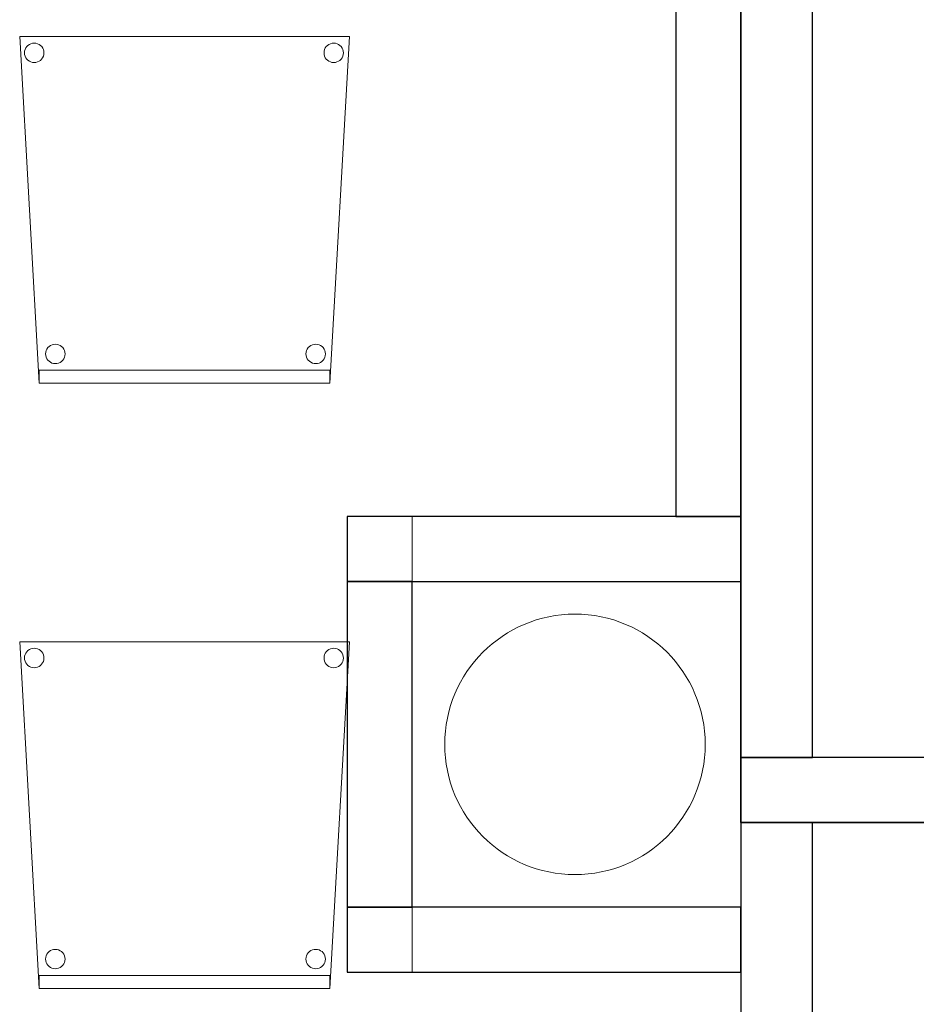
# Model space of a CAD drawing. Header units: metres. Extents: x 391.1 to 427.5, y 12.8 to 28.4.
# Tile 196 of 203: x 420.1 to 421.5, y 14.2 to 15.7. Entities that reach past the tile are written whole.
import ezdxf

# ---------------------------------------------------------------- set-up
doc = ezdxf.new("R2010")
doc.units = ezdxf.units.M
doc.layers.add('01_SUELOS', color=7, linetype='Continuous', lineweight=25, true_color=0x007f00)
for name, color, linetype, lineweight in [('02_MOBILIARIO', 7, 'Continuous', 18), ('A-COLS-____-MCUT', 7, 'Continuous', 18), ('A-COLS-____-OTLN', 7, 'Continuous', 18), ('A-DETL-____-MBND', 7, 'Continuous', 18), ('A-WALL-____-MCUT', 7, 'Continuous', 25), ('A-WALL-____-OTLN', 7, 'Continuous', 25)]:
    doc.layers.add(name, color=color, linetype=linetype, lineweight=lineweight)

# ---------------------------------------------------------------- blocks, each defined once
blk = doc.blocks.new('Family - Evans PA-152022-02_FON_P0A')
at = {"layer": 'A-WALL-____-MCUT', "color": 253, "true_color": 0xaaaaaa}
for p, q in [((0.605, 0.1), (0, 0.1)), ((0, 0.1), (0, 0)), ((0.605, 0), (0.605, 0.1)), ((0, 0), (0.605, 0))]:
    blk.add_line(p, q, dxfattribs=at)
at = {"layer": 'A-WALL-____-OTLN', "color": 253, "true_color": 0xaaaaaa}
for p, q in [((0.605, 0.1), (0, 0.1)), ((0, 0.1), (0, 0)), ((0.605, 0), (0.605, 0.1)), ((0, 0), (0.605, 0))]:
    blk.add_line(p, q, dxfattribs=at)
at = {"layer": 'A-WALL-____-OTLN', "color": 253, "lineweight": 18, "true_color": 0xaaaaaa}
blk.add_line((0, 0), (0.605, 0), dxfattribs=at)
blk = doc.blocks.new('Family - Cadira confident_PA-152170-02_FON_P0A')
at = {"layer": 'A-DETL-____-MBND', "color": 253, "true_color": 0xaaaaaa}
for p, q in [((0.03, 0), (0, 0.5326)), ((0, 0.5326), (0.5065, 0.5326)), ((0.5065, 0.5326), (0, 0.5326)), ((0, 0.5326), (0.03, 0)), ((0.5065, 0.5326), (0.4765, 0)), ((0.4765, 0), (0.5065, 0.5326)), ((0.0083, 0.5127), (0.0094, 0.515)), ((0.0094, 0.515), (0.0083, 0.5127)), ((0.0094, 0.515), (0.0109, 0.5172)), ((0.0109, 0.5172), (0.0094, 0.515)), ((0.0109, 0.5172), (0.0127, 0.519)), ((0.0127, 0.519), (0.0109, 0.5172)), ((0.0127, 0.519), (0.0149, 0.5205)), ((0.0149, 0.5205), (0.0127, 0.519)), ((0.0149, 0.5205), (0.0172, 0.5216)), ((0.0172, 0.5216), (0.0149, 0.5205)), ((0.0172, 0.5216), (0.0198, 0.5222)), ((0.0198, 0.5222), (0.0172, 0.5216)), ((0.0198, 0.5222), (0.0224, 0.5224)), ((0.0224, 0.5224), (0.0198, 0.5222)), ((0.0224, 0.5224), (0.0249, 0.5222)), ((0.0249, 0.5222), (0.0224, 0.5224)), ((0.0249, 0.5222), (0.0275, 0.5215)), ((0.0275, 0.5215), (0.0249, 0.5222)), ((0.0275, 0.5215), (0.0298, 0.5204)), ((0.0298, 0.5204), (0.0275, 0.5215)), ((0.0298, 0.5204), (0.0319, 0.5189)), ((0.0319, 0.5189), (0.0298, 0.5204)), ((0.0319, 0.5189), (0.0338, 0.5171)), ((0.0338, 0.5171), (0.0319, 0.5189)), ((0.0338, 0.5171), (0.0353, 0.5149)), ((0.0353, 0.5149), (0.0338, 0.5171)), ((0.0353, 0.5149), (0.0363, 0.5126)), ((0.0363, 0.5126), (0.0353, 0.5149)), ((0.4683, 0.5127), (0.4694, 0.515)), ((0.4694, 0.515), (0.4683, 0.5127)), ((0.4694, 0.515), (0.4709, 0.5172)), ((0.4709, 0.5172), (0.4694, 0.515)), ((0.4709, 0.5172), (0.4727, 0.519)), ((0.4727, 0.519), (0.4709, 0.5172)), ((0.4727, 0.519), (0.4749, 0.5205)), ((0.4749, 0.5205), (0.4727, 0.519)), ((0.4749, 0.5205), (0.4772, 0.5216)), ((0.4772, 0.5216), (0.4749, 0.5205)), ((0.4772, 0.5216), (0.4798, 0.5222)), ((0.4798, 0.5222), (0.4772, 0.5216)), ((0.4798, 0.5222), (0.4824, 0.5224)), ((0.4824, 0.5224), (0.4798, 0.5222)), ((0.4824, 0.5224), (0.4849, 0.5222)), ((0.4849, 0.5222), (0.4824, 0.5224)), ((0.4849, 0.5222), (0.4875, 0.5215)), ((0.4875, 0.5215), (0.4849, 0.5222)), ((0.4875, 0.5215), (0.4898, 0.5204)), ((0.4898, 0.5204), (0.4875, 0.5215)), ((0.4898, 0.5204), (0.4919, 0.5189)), ((0.4919, 0.5189), (0.4898, 0.5204)), ((0.4919, 0.5189), (0.4938, 0.5171)), ((0.4938, 0.5171), (0.4919, 0.5189)), ((0.4938, 0.5171), (0.4953, 0.5149)), ((0.4953, 0.5149), (0.4938, 0.5171)), ((0.4953, 0.5149), (0.4963, 0.5126)), ((0.4963, 0.5126), (0.4953, 0.5149)), ((0.0074, 0.5076), (0.0076, 0.5102)), ((0.0076, 0.5102), (0.0074, 0.5076)), ((0.0076, 0.505), (0.0074, 0.5076)), ((0.0074, 0.5076), (0.0076, 0.505)), ((0.0076, 0.5102), (0.0083, 0.5127)), ((0.0083, 0.5127), (0.0076, 0.5102)), ((0.0082, 0.5025), (0.0076, 0.505)), ((0.0076, 0.505), (0.0082, 0.5025)), ((0.0093, 0.5001), (0.0082, 0.5025)), ((0.0082, 0.5025), (0.0093, 0.5001)), ((0.0108, 0.498), (0.0093, 0.5001)), ((0.0093, 0.5001), (0.0108, 0.498)), ((0.0352, 0.5), (0.0337, 0.4979)), ((0.0337, 0.4979), (0.0352, 0.5)), ((0.0363, 0.5023), (0.0352, 0.5)), ((0.0352, 0.5), (0.0363, 0.5023)), ((0.0363, 0.5126), (0.037, 0.51)), ((0.037, 0.51), (0.0363, 0.5126)), ((0.037, 0.5049), (0.0363, 0.5023)), ((0.0363, 0.5023), (0.037, 0.5049)), ((0.037, 0.51), (0.0372, 0.5074)), ((0.0372, 0.5074), (0.037, 0.51)), ((0.0372, 0.5074), (0.037, 0.5049)), ((0.037, 0.5049), (0.0372, 0.5074)), ((0.4674, 0.5076), (0.4676, 0.5102)), ((0.4676, 0.5102), (0.4674, 0.5076)), ((0.4676, 0.505), (0.4674, 0.5076)), ((0.4674, 0.5076), (0.4676, 0.505)), ((0.4676, 0.5102), (0.4683, 0.5127)), ((0.4683, 0.5127), (0.4676, 0.5102)), ((0.4682, 0.5025), (0.4676, 0.505)), ((0.4676, 0.505), (0.4682, 0.5025)), ((0.4693, 0.5001), (0.4682, 0.5025)), ((0.4682, 0.5025), (0.4693, 0.5001)), ((0.4708, 0.498), (0.4693, 0.5001)), ((0.4693, 0.5001), (0.4708, 0.498)), ((0.4952, 0.5), (0.4937, 0.4979)), ((0.4937, 0.4979), (0.4952, 0.5)), ((0.4963, 0.5023), (0.4952, 0.5)), ((0.4952, 0.5), (0.4963, 0.5023)), ((0.4963, 0.5126), (0.497, 0.51)), ((0.497, 0.51), (0.4963, 0.5126)), ((0.497, 0.5049), (0.4963, 0.5023)), ((0.4963, 0.5023), (0.497, 0.5049)), ((0.497, 0.51), (0.4972, 0.5074)), ((0.4972, 0.5074), (0.497, 0.51)), ((0.4972, 0.5074), (0.497, 0.5049)), ((0.497, 0.5049), (0.4972, 0.5074)), ((0.0126, 0.4961), (0.0108, 0.498)), ((0.0108, 0.498), (0.0126, 0.4961)), ((0.0148, 0.4946), (0.0126, 0.4961)), ((0.0126, 0.4961), (0.0148, 0.4946)), ((0.0171, 0.4935), (0.0148, 0.4946)), ((0.0148, 0.4946), (0.0171, 0.4935)), ((0.0196, 0.4928), (0.0171, 0.4935)), ((0.0171, 0.4935), (0.0196, 0.4928)), ((0.0222, 0.4926), (0.0196, 0.4928)), ((0.0196, 0.4928), (0.0222, 0.4926)), ((0.0248, 0.4928), (0.0222, 0.4926)), ((0.0222, 0.4926), (0.0248, 0.4928)), ((0.0273, 0.4935), (0.0248, 0.4928)), ((0.0248, 0.4928), (0.0273, 0.4935)), ((0.0297, 0.4945), (0.0273, 0.4935)), ((0.0273, 0.4935), (0.0297, 0.4945)), ((0.0318, 0.496), (0.0297, 0.4945)), ((0.0297, 0.4945), (0.0318, 0.496)), ((0.0337, 0.4979), (0.0318, 0.496)), ((0.0318, 0.496), (0.0337, 0.4979)), ((0.4726, 0.4961), (0.4708, 0.498)), ((0.4708, 0.498), (0.4726, 0.4961)), ((0.4748, 0.4946), (0.4726, 0.4961)), ((0.4726, 0.4961), (0.4748, 0.4946)), ((0.4771, 0.4935), (0.4748, 0.4946)), ((0.4748, 0.4946), (0.4771, 0.4935)), ((0.4796, 0.4928), (0.4771, 0.4935)), ((0.4771, 0.4935), (0.4796, 0.4928)), ((0.4822, 0.4926), (0.4796, 0.4928)), ((0.4796, 0.4928), (0.4822, 0.4926)), ((0.4848, 0.4928), (0.4822, 0.4926)), ((0.4822, 0.4926), (0.4848, 0.4928)), ((0.4873, 0.4935), (0.4848, 0.4928)), ((0.4848, 0.4928), (0.4873, 0.4935)), ((0.4897, 0.4945), (0.4873, 0.4935)), ((0.4873, 0.4935), (0.4897, 0.4945)), ((0.4918, 0.496), (0.4897, 0.4945)), ((0.4897, 0.4945), (0.4918, 0.496)), ((0.4937, 0.4979), (0.4918, 0.496)), ((0.4918, 0.496), (0.4937, 0.4979)), ((0.0397, 0.0452), (0.04, 0.0478)), ((0.04, 0.0478), (0.0397, 0.0452)), ((0.04, 0.0478), (0.0406, 0.0503)), ((0.0406, 0.0503), (0.04, 0.0478)), ((0.0406, 0.0503), (0.0417, 0.0526)), ((0.0417, 0.0526), (0.0406, 0.0503)), ((0.0417, 0.0526), (0.0432, 0.0548)), ((0.0432, 0.0548), (0.0417, 0.0526)), ((0.0432, 0.0548), (0.0451, 0.0566)), ((0.0451, 0.0566), (0.0432, 0.0548)), ((0.0451, 0.0566), (0.0472, 0.0581)), ((0.0472, 0.0581), (0.0451, 0.0566)), ((0.0472, 0.0581), (0.0496, 0.0592)), ((0.0496, 0.0592), (0.0472, 0.0581)), ((0.0496, 0.0592), (0.0521, 0.0598)), ((0.0521, 0.0598), (0.0496, 0.0592)), ((0.0521, 0.0598), (0.0547, 0.06)), ((0.0547, 0.06), (0.0521, 0.0598)), ((0.0547, 0.06), (0.0573, 0.0598)), ((0.0573, 0.0598), (0.0547, 0.06)), ((0.0573, 0.0598), (0.0598, 0.0591)), ((0.0598, 0.0591), (0.0573, 0.0598)), ((0.0598, 0.0591), (0.0622, 0.058)), ((0.0622, 0.058), (0.0598, 0.0591)), ((0.0622, 0.058), (0.0643, 0.0565)), ((0.0643, 0.0565), (0.0622, 0.058)), ((0.0643, 0.0565), (0.0661, 0.0547)), ((0.0661, 0.0547), (0.0643, 0.0565)), ((0.0661, 0.0547), (0.0676, 0.0525)), ((0.0676, 0.0525), (0.0661, 0.0547)), ((0.0676, 0.0525), (0.0687, 0.0502)), ((0.0687, 0.0502), (0.0676, 0.0525)), ((0.0687, 0.0502), (0.0694, 0.0476)), ((0.0694, 0.0476), (0.0687, 0.0502)), ((0.0694, 0.0476), (0.0696, 0.045)), ((0.0696, 0.045), (0.0694, 0.0476)), ((0.4397, 0.0452), (0.44, 0.0478)), ((0.44, 0.0478), (0.4397, 0.0452)), ((0.44, 0.0478), (0.4406, 0.0503)), ((0.4406, 0.0503), (0.44, 0.0478)), ((0.4406, 0.0503), (0.4417, 0.0526)), ((0.4417, 0.0526), (0.4406, 0.0503)), ((0.4417, 0.0526), (0.4432, 0.0548)), ((0.4432, 0.0548), (0.4417, 0.0526)), ((0.4432, 0.0548), (0.4451, 0.0566)), ((0.4451, 0.0566), (0.4432, 0.0548)), ((0.4451, 0.0566), (0.4472, 0.0581)), ((0.4472, 0.0581), (0.4451, 0.0566)), ((0.4472, 0.0581), (0.4496, 0.0592)), ((0.4496, 0.0592), (0.4472, 0.0581)), ((0.4496, 0.0592), (0.4521, 0.0598)), ((0.4521, 0.0598), (0.4496, 0.0592)), ((0.4521, 0.0598), (0.4547, 0.06)), ((0.4547, 0.06), (0.4521, 0.0598)), ((0.4547, 0.06), (0.4573, 0.0598)), ((0.4573, 0.0598), (0.4547, 0.06)), ((0.4573, 0.0598), (0.4598, 0.0591)), ((0.4598, 0.0591), (0.4573, 0.0598)), ((0.4598, 0.0591), (0.4622, 0.058)), ((0.4622, 0.058), (0.4598, 0.0591)), ((0.4622, 0.058), (0.4643, 0.0565)), ((0.4643, 0.0565), (0.4622, 0.058)), ((0.4643, 0.0565), (0.4661, 0.0547)), ((0.4661, 0.0547), (0.4643, 0.0565)), ((0.4661, 0.0547), (0.4676, 0.0525)), ((0.4676, 0.0525), (0.4661, 0.0547)), ((0.4676, 0.0525), (0.4687, 0.0502)), ((0.4687, 0.0502), (0.4676, 0.0525)), ((0.4687, 0.0502), (0.4694, 0.0476)), ((0.4694, 0.0476), (0.4687, 0.0502)), ((0.4694, 0.0476), (0.4696, 0.045)), ((0.4696, 0.045), (0.4694, 0.0476)), ((0.0399, 0.0426), (0.0397, 0.0452)), ((0.0397, 0.0452), (0.0399, 0.0426)), ((0.0406, 0.0401), (0.0399, 0.0426)), ((0.0399, 0.0426), (0.0406, 0.0401)), ((0.0417, 0.0377), (0.0406, 0.0401)), ((0.0406, 0.0401), (0.0417, 0.0377)), ((0.0432, 0.0356), (0.0417, 0.0377)), ((0.0417, 0.0377), (0.0432, 0.0356)), ((0.045, 0.0337), (0.0432, 0.0356)), ((0.0432, 0.0356), (0.045, 0.0337)), ((0.0471, 0.0322), (0.045, 0.0337)), ((0.045, 0.0337), (0.0471, 0.0322)), ((0.0495, 0.0311), (0.0471, 0.0322)), ((0.0471, 0.0322), (0.0495, 0.0311)), ((0.052, 0.0304), (0.0495, 0.0311)), ((0.0495, 0.0311), (0.052, 0.0304)), ((0.0546, 0.0302), (0.052, 0.0304)), ((0.052, 0.0304), (0.0546, 0.0302)), ((0.0572, 0.0304), (0.0546, 0.0302)), ((0.0546, 0.0302), (0.0572, 0.0304)), ((0.0597, 0.031), (0.0572, 0.0304)), ((0.0572, 0.0304), (0.0597, 0.031)), ((0.0621, 0.0321), (0.0597, 0.031)), ((0.0597, 0.031), (0.0621, 0.0321)), ((0.0642, 0.0336), (0.0621, 0.0321)), ((0.0621, 0.0321), (0.0642, 0.0336)), ((0.0661, 0.0355), (0.0642, 0.0336)), ((0.0642, 0.0336), (0.0661, 0.0355)), ((0.0676, 0.0376), (0.0661, 0.0355)), ((0.0661, 0.0355), (0.0676, 0.0376)), ((0.0687, 0.0399), (0.0676, 0.0376)), ((0.0676, 0.0376), (0.0687, 0.0399)), ((0.0694, 0.0424), (0.0687, 0.0399)), ((0.0687, 0.0399), (0.0694, 0.0424)), ((0.0696, 0.045), (0.0694, 0.0424)), ((0.0694, 0.0424), (0.0696, 0.045)), ((0.4399, 0.0426), (0.4397, 0.0452)), ((0.4397, 0.0452), (0.4399, 0.0426)), ((0.4406, 0.0401), (0.4399, 0.0426)), ((0.4399, 0.0426), (0.4406, 0.0401)), ((0.4417, 0.0377), (0.4406, 0.0401)), ((0.4406, 0.0401), (0.4417, 0.0377)), ((0.4432, 0.0356), (0.4417, 0.0377)), ((0.4417, 0.0377), (0.4432, 0.0356)), ((0.445, 0.0337), (0.4432, 0.0356)), ((0.4432, 0.0356), (0.445, 0.0337)), ((0.4471, 0.0322), (0.445, 0.0337)), ((0.445, 0.0337), (0.4471, 0.0322)), ((0.4495, 0.0311), (0.4471, 0.0322)), ((0.4471, 0.0322), (0.4495, 0.0311)), ((0.452, 0.0304), (0.4495, 0.0311)), ((0.4495, 0.0311), (0.452, 0.0304)), ((0.4546, 0.0302), (0.452, 0.0304)), ((0.452, 0.0304), (0.4546, 0.0302)), ((0.4572, 0.0304), (0.4546, 0.0302)), ((0.4546, 0.0302), (0.4572, 0.0304)), ((0.4597, 0.031), (0.4572, 0.0304)), ((0.4572, 0.0304), (0.4597, 0.031)), ((0.4621, 0.0321), (0.4597, 0.031)), ((0.4597, 0.031), (0.4621, 0.0321)), ((0.4642, 0.0336), (0.4621, 0.0321)), ((0.4621, 0.0321), (0.4642, 0.0336)), ((0.4661, 0.0355), (0.4642, 0.0336)), ((0.4642, 0.0336), (0.4661, 0.0355)), ((0.4676, 0.0376), (0.4661, 0.0355)), ((0.4661, 0.0355), (0.4676, 0.0376)), ((0.4687, 0.0399), (0.4676, 0.0376)), ((0.4676, 0.0376), (0.4687, 0.0399)), ((0.4694, 0.0424), (0.4687, 0.0399)), ((0.4687, 0.0399), (0.4694, 0.0424)), ((0.4696, 0.045), (0.4694, 0.0424)), ((0.4694, 0.0424), (0.4696, 0.045)), ((0.03, 0), (0.03, 0.02)), ((0.03, 0.02), (0.4765, 0.02)), ((0.4765, 0.02), (0.03, 0.02)), ((0.03, 0.02), (0.03, 0)), ((0.4765, 0.02), (0.4765, 0)), ((0.4765, 0), (0.4765, 0.02)), ((0.03, 0), (0.4765, 0)), ((0.4765, 0), (0.03, 0)), ((0.03, 0), (0.4765, 0)), ((0.4765, 0), (0.03, 0))]:
    blk.add_line(p, q, dxfattribs=at)
blk = doc.blocks.new('Family - Evans PA-152267-02_FON_P0A')
at = {"layer": 'A-WALL-____-MCUT', "color": 253, "true_color": 0xaaaaaa}
for p, q in [((2.547, 0.1), (1.4996, 0.1)), ((2.7651, 0.1), (2.547, 0.1)), ((2.7651, 0), (2.7651, 0.1)), ((1.4996, 0), (2.547, 0)), ((2.547, 0), (2.7651, 0))]:
    blk.add_line(p, q, dxfattribs=at)
at = {"layer": 'A-WALL-____-OTLN', "color": 253, "true_color": 0xaaaaaa}
for p, q in [((2.7651, 0.1), (0.0207, 0.1)), ((2.7651, 0), (2.7651, 0.1)), ((0, 0), (2.7651, 0))]:
    blk.add_line(p, q, dxfattribs=at)
at = {"layer": 'A-WALL-____-OTLN', "color": 253, "lineweight": 18, "true_color": 0xaaaaaa}
blk.add_line((0, 0), (2.7651, 0), dxfattribs=at)
blk = doc.blocks.new('Family - Evans PA-152307-02_FON_P0A')
at = {"layer": 'A-WALL-____-MCUT', "color": 253, "true_color": 0xaaaaaa}
for p, q in [((1.209, 0.11), (0, 0.11)), ((0, 0.11), (0, 0)), ((1.209, 0), (1.209, 0.11)), ((0, 0), (1.209, 0))]:
    blk.add_line(p, q, dxfattribs=at)
at = {"layer": 'A-WALL-____-OTLN', "color": 253, "true_color": 0xaaaaaa}
for p, q in [((1.209, 0.11), (0, 0.11)), ((0, 0.11), (0, 0)), ((1.209, 0), (1.209, 0.11)), ((0, 0), (1.209, 0))]:
    blk.add_line(p, q, dxfattribs=at)
at = {"layer": 'A-WALL-____-OTLN', "color": 253, "lineweight": 18, "true_color": 0xaaaaaa}
blk.add_line((0, 0), (1.209, 0), dxfattribs=at)
blk = doc.blocks.new('Family - Mampara PA-152398-02_FON_P0A')
at = {"layer": 'A-WALL-____-MCUT', "color": 253, "true_color": 0xaaaaaa}
for p, q in [((9.6199, 0.11), (0, 0.11)), ((0, 0.11), (0, 0)), ((0, 0), (9.6199, 0))]:
    blk.add_line(p, q, dxfattribs=at)
at = {"layer": 'A-WALL-____-OTLN', "color": 253, "true_color": 0xaaaaaa}
for p, q in [((9.6199, 0.11), (0, 0.11)), ((0, 0.11), (0, 0)), ((0, 0), (9.6199, 0))]:
    blk.add_line(p, q, dxfattribs=at)
at = {"layer": 'A-WALL-____-OTLN', "color": 253, "lineweight": 18, "true_color": 0xaaaaaa}
blk.add_line((0, 0), (9.6199, 0), dxfattribs=at)
blk = doc.blocks.new('Family - Evans PA-152453-02_FON_P0A')
at = {"layer": 'A-WALL-____-MCUT', "color": 253, "true_color": 0xaaaaaa}
for p, q in [((1.6312, 0.1), (0, 0.1)), ((0, 0.1), (0, 0)), ((0, 0), (1.6312, 0))]:
    blk.add_line(p, q, dxfattribs=at)
at = {"layer": 'A-WALL-____-OTLN', "color": 253, "true_color": 0xaaaaaa}
for p, q in [((1.6312, 0.1), (0, 0.1)), ((0, 0.1), (0, 0)), ((0, 0), (1.6312, 0))]:
    blk.add_line(p, q, dxfattribs=at)
at = {"layer": 'A-WALL-____-OTLN', "color": 253, "lineweight": 18, "true_color": 0xaaaaaa}
blk.add_line((0, 0), (1.6312, 0), dxfattribs=at)
blk = doc.blocks.new('Family - Pilar PA-152485-02_FON_P0A')
at = {"layer": 'A-COLS-____-MCUT', "color": 253, "true_color": 0xaaaaaa}
for start, end in [(360, 180), (180, 360)]:
    blk.add_arc((0.2, 0.2), 0.2, start, end, dxfattribs=at)
at = {"layer": 'A-COLS-____-OTLN', "color": 253, "true_color": 0xaaaaaa}
for start, end in [(360, 180), (180, 360)]:
    blk.add_arc((0.2, 0.2), 0.2, start, end, dxfattribs=at)
blk = doc.blocks.new('Family - Cadira confident_PA-152543-02_FON_P0A')
at = {"layer": 'A-DETL-____-MBND', "color": 253, "true_color": 0xaaaaaa}
for p, q in [((0.03, 0), (0, 0.5326)), ((0, 0.5326), (0.5065, 0.5326)), ((0.5065, 0.5326), (0, 0.5326)), ((0, 0.5326), (0.03, 0)), ((0.5065, 0.5326), (0.4765, 0)), ((0.4765, 0), (0.5065, 0.5326)), ((0.0083, 0.5127), (0.0094, 0.515)), ((0.0094, 0.515), (0.0083, 0.5127)), ((0.0094, 0.515), (0.0109, 0.5172)), ((0.0109, 0.5172), (0.0094, 0.515)), ((0.0109, 0.5172), (0.0127, 0.519)), ((0.0127, 0.519), (0.0109, 0.5172)), ((0.0127, 0.519), (0.0149, 0.5205)), ((0.0149, 0.5205), (0.0127, 0.519)), ((0.0149, 0.5205), (0.0172, 0.5216)), ((0.0172, 0.5216), (0.0149, 0.5205)), ((0.0172, 0.5216), (0.0198, 0.5222)), ((0.0198, 0.5222), (0.0172, 0.5216)), ((0.0198, 0.5222), (0.0224, 0.5224)), ((0.0224, 0.5224), (0.0198, 0.5222)), ((0.0224, 0.5224), (0.0249, 0.5222)), ((0.0249, 0.5222), (0.0224, 0.5224)), ((0.0249, 0.5222), (0.0275, 0.5215)), ((0.0275, 0.5215), (0.0249, 0.5222)), ((0.0275, 0.5215), (0.0298, 0.5204)), ((0.0298, 0.5204), (0.0275, 0.5215)), ((0.0298, 0.5204), (0.0319, 0.5189)), ((0.0319, 0.5189), (0.0298, 0.5204)), ((0.0319, 0.5189), (0.0338, 0.5171)), ((0.0338, 0.5171), (0.0319, 0.5189)), ((0.0338, 0.5171), (0.0353, 0.5149)), ((0.0353, 0.5149), (0.0338, 0.5171)), ((0.0353, 0.5149), (0.0363, 0.5126)), ((0.0363, 0.5126), (0.0353, 0.5149)), ((0.4683, 0.5127), (0.4694, 0.515)), ((0.4694, 0.515), (0.4683, 0.5127)), ((0.4694, 0.515), (0.4709, 0.5172)), ((0.4709, 0.5172), (0.4694, 0.515)), ((0.4709, 0.5172), (0.4727, 0.519)), ((0.4727, 0.519), (0.4709, 0.5172)), ((0.4727, 0.519), (0.4749, 0.5205)), ((0.4749, 0.5205), (0.4727, 0.519)), ((0.4749, 0.5205), (0.4772, 0.5216)), ((0.4772, 0.5216), (0.4749, 0.5205)), ((0.4772, 0.5216), (0.4798, 0.5222)), ((0.4798, 0.5222), (0.4772, 0.5216)), ((0.4798, 0.5222), (0.4824, 0.5224)), ((0.4824, 0.5224), (0.4798, 0.5222)), ((0.4824, 0.5224), (0.4849, 0.5222)), ((0.4849, 0.5222), (0.4824, 0.5224)), ((0.4849, 0.5222), (0.4875, 0.5215)), ((0.4875, 0.5215), (0.4849, 0.5222)), ((0.4875, 0.5215), (0.4898, 0.5204)), ((0.4898, 0.5204), (0.4875, 0.5215)), ((0.4898, 0.5204), (0.4919, 0.5189)), ((0.4919, 0.5189), (0.4898, 0.5204)), ((0.4919, 0.5189), (0.4938, 0.5171)), ((0.4938, 0.5171), (0.4919, 0.5189)), ((0.4938, 0.5171), (0.4953, 0.5149)), ((0.4953, 0.5149), (0.4938, 0.5171)), ((0.4953, 0.5149), (0.4963, 0.5126)), ((0.4963, 0.5126), (0.4953, 0.5149)), ((0.0074, 0.5076), (0.0076, 0.5102)), ((0.0076, 0.5102), (0.0074, 0.5076)), ((0.0076, 0.505), (0.0074, 0.5076)), ((0.0074, 0.5076), (0.0076, 0.505)), ((0.0076, 0.5102), (0.0083, 0.5127)), ((0.0083, 0.5127), (0.0076, 0.5102)), ((0.0082, 0.5025), (0.0076, 0.505)), ((0.0076, 0.505), (0.0082, 0.5025)), ((0.0093, 0.5001), (0.0082, 0.5025)), ((0.0082, 0.5025), (0.0093, 0.5001)), ((0.0108, 0.498), (0.0093, 0.5001)), ((0.0093, 0.5001), (0.0108, 0.498)), ((0.0352, 0.5), (0.0337, 0.4979)), ((0.0337, 0.4979), (0.0352, 0.5)), ((0.0363, 0.5023), (0.0352, 0.5)), ((0.0352, 0.5), (0.0363, 0.5023)), ((0.0363, 0.5126), (0.037, 0.51)), ((0.037, 0.51), (0.0363, 0.5126)), ((0.037, 0.5049), (0.0363, 0.5023)), ((0.0363, 0.5023), (0.037, 0.5049)), ((0.037, 0.51), (0.0372, 0.5074)), ((0.0372, 0.5074), (0.037, 0.51)), ((0.0372, 0.5074), (0.037, 0.5049)), ((0.037, 0.5049), (0.0372, 0.5074)), ((0.4674, 0.5076), (0.4676, 0.5102)), ((0.4676, 0.5102), (0.4674, 0.5076)), ((0.4676, 0.505), (0.4674, 0.5076)), ((0.4674, 0.5076), (0.4676, 0.505)), ((0.4676, 0.5102), (0.4683, 0.5127)), ((0.4683, 0.5127), (0.4676, 0.5102)), ((0.4682, 0.5025), (0.4676, 0.505)), ((0.4676, 0.505), (0.4682, 0.5025)), ((0.4693, 0.5001), (0.4682, 0.5025)), ((0.4682, 0.5025), (0.4693, 0.5001)), ((0.4708, 0.498), (0.4693, 0.5001)), ((0.4693, 0.5001), (0.4708, 0.498)), ((0.4952, 0.5), (0.4937, 0.4979)), ((0.4937, 0.4979), (0.4952, 0.5)), ((0.4963, 0.5023), (0.4952, 0.5)), ((0.4952, 0.5), (0.4963, 0.5023)), ((0.4963, 0.5126), (0.497, 0.51)), ((0.497, 0.51), (0.4963, 0.5126)), ((0.497, 0.5049), (0.4963, 0.5023)), ((0.4963, 0.5023), (0.497, 0.5049)), ((0.497, 0.51), (0.4972, 0.5074)), ((0.4972, 0.5074), (0.497, 0.51)), ((0.4972, 0.5074), (0.497, 0.5049)), ((0.497, 0.5049), (0.4972, 0.5074)), ((0.0126, 0.4961), (0.0108, 0.498)), ((0.0108, 0.498), (0.0126, 0.4961)), ((0.0148, 0.4946), (0.0126, 0.4961)), ((0.0126, 0.4961), (0.0148, 0.4946)), ((0.0171, 0.4935), (0.0148, 0.4946)), ((0.0148, 0.4946), (0.0171, 0.4935)), ((0.0196, 0.4928), (0.0171, 0.4935)), ((0.0171, 0.4935), (0.0196, 0.4928)), ((0.0222, 0.4926), (0.0196, 0.4928)), ((0.0196, 0.4928), (0.0222, 0.4926)), ((0.0248, 0.4928), (0.0222, 0.4926)), ((0.0222, 0.4926), (0.0248, 0.4928)), ((0.0273, 0.4935), (0.0248, 0.4928)), ((0.0248, 0.4928), (0.0273, 0.4935)), ((0.0297, 0.4945), (0.0273, 0.4935)), ((0.0273, 0.4935), (0.0297, 0.4945)), ((0.0318, 0.496), (0.0297, 0.4945)), ((0.0297, 0.4945), (0.0318, 0.496)), ((0.0337, 0.4979), (0.0318, 0.496)), ((0.0318, 0.496), (0.0337, 0.4979)), ((0.4726, 0.4961), (0.4708, 0.498)), ((0.4708, 0.498), (0.4726, 0.4961)), ((0.4748, 0.4946), (0.4726, 0.4961)), ((0.4726, 0.4961), (0.4748, 0.4946)), ((0.4771, 0.4935), (0.4748, 0.4946)), ((0.4748, 0.4946), (0.4771, 0.4935)), ((0.4796, 0.4928), (0.4771, 0.4935)), ((0.4771, 0.4935), (0.4796, 0.4928)), ((0.4822, 0.4926), (0.4796, 0.4928)), ((0.4796, 0.4928), (0.4822, 0.4926)), ((0.4848, 0.4928), (0.4822, 0.4926)), ((0.4822, 0.4926), (0.4848, 0.4928)), ((0.4873, 0.4935), (0.4848, 0.4928)), ((0.4848, 0.4928), (0.4873, 0.4935)), ((0.4897, 0.4945), (0.4873, 0.4935)), ((0.4873, 0.4935), (0.4897, 0.4945)), ((0.4918, 0.496), (0.4897, 0.4945)), ((0.4897, 0.4945), (0.4918, 0.496)), ((0.4937, 0.4979), (0.4918, 0.496)), ((0.4918, 0.496), (0.4937, 0.4979)), ((0.0397, 0.0452), (0.04, 0.0478)), ((0.04, 0.0478), (0.0397, 0.0452)), ((0.04, 0.0478), (0.0406, 0.0503)), ((0.0406, 0.0503), (0.04, 0.0478)), ((0.0406, 0.0503), (0.0417, 0.0526)), ((0.0417, 0.0526), (0.0406, 0.0503)), ((0.0417, 0.0526), (0.0432, 0.0548)), ((0.0432, 0.0548), (0.0417, 0.0526)), ((0.0432, 0.0548), (0.0451, 0.0566)), ((0.0451, 0.0566), (0.0432, 0.0548)), ((0.0451, 0.0566), (0.0472, 0.0581)), ((0.0472, 0.0581), (0.0451, 0.0566)), ((0.0472, 0.0581), (0.0496, 0.0592)), ((0.0496, 0.0592), (0.0472, 0.0581)), ((0.0496, 0.0592), (0.0521, 0.0598)), ((0.0521, 0.0598), (0.0496, 0.0592)), ((0.0521, 0.0598), (0.0547, 0.06)), ((0.0547, 0.06), (0.0521, 0.0598)), ((0.0547, 0.06), (0.0573, 0.0598)), ((0.0573, 0.0598), (0.0547, 0.06)), ((0.0573, 0.0598), (0.0598, 0.0591)), ((0.0598, 0.0591), (0.0573, 0.0598)), ((0.0598, 0.0591), (0.0622, 0.058)), ((0.0622, 0.058), (0.0598, 0.0591)), ((0.0622, 0.058), (0.0643, 0.0565)), ((0.0643, 0.0565), (0.0622, 0.058)), ((0.0643, 0.0565), (0.0661, 0.0547)), ((0.0661, 0.0547), (0.0643, 0.0565)), ((0.0661, 0.0547), (0.0676, 0.0525)), ((0.0676, 0.0525), (0.0661, 0.0547)), ((0.0676, 0.0525), (0.0687, 0.0502)), ((0.0687, 0.0502), (0.0676, 0.0525)), ((0.0687, 0.0502), (0.0694, 0.0476)), ((0.0694, 0.0476), (0.0687, 0.0502)), ((0.0694, 0.0476), (0.0696, 0.045)), ((0.0696, 0.045), (0.0694, 0.0476)), ((0.4397, 0.0452), (0.44, 0.0478)), ((0.44, 0.0478), (0.4397, 0.0452)), ((0.44, 0.0478), (0.4406, 0.0503)), ((0.4406, 0.0503), (0.44, 0.0478)), ((0.4406, 0.0503), (0.4417, 0.0526)), ((0.4417, 0.0526), (0.4406, 0.0503)), ((0.4417, 0.0526), (0.4432, 0.0548)), ((0.4432, 0.0548), (0.4417, 0.0526)), ((0.4432, 0.0548), (0.4451, 0.0566)), ((0.4451, 0.0566), (0.4432, 0.0548)), ((0.4451, 0.0566), (0.4472, 0.0581)), ((0.4472, 0.0581), (0.4451, 0.0566)), ((0.4472, 0.0581), (0.4496, 0.0592)), ((0.4496, 0.0592), (0.4472, 0.0581)), ((0.4496, 0.0592), (0.4521, 0.0598)), ((0.4521, 0.0598), (0.4496, 0.0592)), ((0.4521, 0.0598), (0.4547, 0.06)), ((0.4547, 0.06), (0.4521, 0.0598)), ((0.4547, 0.06), (0.4573, 0.0598)), ((0.4573, 0.0598), (0.4547, 0.06)), ((0.4573, 0.0598), (0.4598, 0.0591)), ((0.4598, 0.0591), (0.4573, 0.0598)), ((0.4598, 0.0591), (0.4622, 0.058)), ((0.4622, 0.058), (0.4598, 0.0591)), ((0.4622, 0.058), (0.4643, 0.0565)), ((0.4643, 0.0565), (0.4622, 0.058)), ((0.4643, 0.0565), (0.4661, 0.0547)), ((0.4661, 0.0547), (0.4643, 0.0565)), ((0.4661, 0.0547), (0.4676, 0.0525)), ((0.4676, 0.0525), (0.4661, 0.0547)), ((0.4676, 0.0525), (0.4687, 0.0502)), ((0.4687, 0.0502), (0.4676, 0.0525)), ((0.4687, 0.0502), (0.4694, 0.0476)), ((0.4694, 0.0476), (0.4687, 0.0502)), ((0.4694, 0.0476), (0.4696, 0.045)), ((0.4696, 0.045), (0.4694, 0.0476)), ((0.0399, 0.0426), (0.0397, 0.0452)), ((0.0397, 0.0452), (0.0399, 0.0426)), ((0.0406, 0.0401), (0.0399, 0.0426)), ((0.0399, 0.0426), (0.0406, 0.0401)), ((0.0417, 0.0377), (0.0406, 0.0401)), ((0.0406, 0.0401), (0.0417, 0.0377)), ((0.0432, 0.0356), (0.0417, 0.0377)), ((0.0417, 0.0377), (0.0432, 0.0356)), ((0.045, 0.0337), (0.0432, 0.0356)), ((0.0432, 0.0356), (0.045, 0.0337)), ((0.0471, 0.0322), (0.045, 0.0337)), ((0.045, 0.0337), (0.0471, 0.0322)), ((0.0495, 0.0311), (0.0471, 0.0322)), ((0.0471, 0.0322), (0.0495, 0.0311)), ((0.052, 0.0304), (0.0495, 0.0311)), ((0.0495, 0.0311), (0.052, 0.0304)), ((0.0546, 0.0302), (0.052, 0.0304)), ((0.052, 0.0304), (0.0546, 0.0302)), ((0.0572, 0.0304), (0.0546, 0.0302)), ((0.0546, 0.0302), (0.0572, 0.0304)), ((0.0597, 0.031), (0.0572, 0.0304)), ((0.0572, 0.0304), (0.0597, 0.031)), ((0.0621, 0.0321), (0.0597, 0.031)), ((0.0597, 0.031), (0.0621, 0.0321)), ((0.0642, 0.0336), (0.0621, 0.0321)), ((0.0621, 0.0321), (0.0642, 0.0336)), ((0.0661, 0.0355), (0.0642, 0.0336)), ((0.0642, 0.0336), (0.0661, 0.0355)), ((0.0676, 0.0376), (0.0661, 0.0355)), ((0.0661, 0.0355), (0.0676, 0.0376)), ((0.0687, 0.0399), (0.0676, 0.0376)), ((0.0676, 0.0376), (0.0687, 0.0399)), ((0.0694, 0.0424), (0.0687, 0.0399)), ((0.0687, 0.0399), (0.0694, 0.0424)), ((0.0696, 0.045), (0.0694, 0.0424)), ((0.0694, 0.0424), (0.0696, 0.045)), ((0.4399, 0.0426), (0.4397, 0.0452)), ((0.4397, 0.0452), (0.4399, 0.0426)), ((0.4406, 0.0401), (0.4399, 0.0426)), ((0.4399, 0.0426), (0.4406, 0.0401)), ((0.4417, 0.0377), (0.4406, 0.0401)), ((0.4406, 0.0401), (0.4417, 0.0377)), ((0.4432, 0.0356), (0.4417, 0.0377)), ((0.4417, 0.0377), (0.4432, 0.0356)), ((0.445, 0.0337), (0.4432, 0.0356)), ((0.4432, 0.0356), (0.445, 0.0337)), ((0.4471, 0.0322), (0.445, 0.0337)), ((0.445, 0.0337), (0.4471, 0.0322)), ((0.4495, 0.0311), (0.4471, 0.0322)), ((0.4471, 0.0322), (0.4495, 0.0311)), ((0.452, 0.0304), (0.4495, 0.0311)), ((0.4495, 0.0311), (0.452, 0.0304)), ((0.4546, 0.0302), (0.452, 0.0304)), ((0.452, 0.0304), (0.4546, 0.0302)), ((0.4572, 0.0304), (0.4546, 0.0302)), ((0.4546, 0.0302), (0.4572, 0.0304)), ((0.4597, 0.031), (0.4572, 0.0304)), ((0.4572, 0.0304), (0.4597, 0.031)), ((0.4621, 0.0321), (0.4597, 0.031)), ((0.4597, 0.031), (0.4621, 0.0321)), ((0.4642, 0.0336), (0.4621, 0.0321)), ((0.4621, 0.0321), (0.4642, 0.0336)), ((0.4661, 0.0355), (0.4642, 0.0336)), ((0.4642, 0.0336), (0.4661, 0.0355)), ((0.4676, 0.0376), (0.4661, 0.0355)), ((0.4661, 0.0355), (0.4676, 0.0376)), ((0.4687, 0.0399), (0.4676, 0.0376)), ((0.4676, 0.0376), (0.4687, 0.0399)), ((0.4694, 0.0424), (0.4687, 0.0399)), ((0.4687, 0.0399), (0.4694, 0.0424)), ((0.4696, 0.045), (0.4694, 0.0424)), ((0.4694, 0.0424), (0.4696, 0.045)), ((0.03, 0), (0.03, 0.02)), ((0.03, 0.02), (0.4765, 0.02)), ((0.4765, 0.02), (0.03, 0.02)), ((0.03, 0.02), (0.03, 0)), ((0.4765, 0.02), (0.4765, 0)), ((0.4765, 0), (0.4765, 0.02)), ((0.03, 0), (0.4765, 0)), ((0.4765, 0), (0.03, 0)), ((0.03, 0), (0.4765, 0)), ((0.4765, 0), (0.03, 0))]:
    blk.add_line(p, q, dxfattribs=at)
blk = doc.blocks.new('Family - Evans PA-152551-02_FON_P0A')
at = {"layer": 'A-WALL-____-MCUT', "color": 253, "true_color": 0xaaaaaa}
for p, q in [((0.5, 0.1), (0, 0.1)), ((0, 0.1), (0, 0)), ((0.5, 0), (0.5, 0.1)), ((0, 0), (0.5, 0))]:
    blk.add_line(p, q, dxfattribs=at)
at = {"layer": 'A-WALL-____-OTLN', "color": 253, "true_color": 0xaaaaaa}
for p, q in [((0.5, 0.1), (0, 0.1)), ((0, 0.1), (0, 0)), ((0.5, 0), (0.5, 0.1)), ((0, 0), (0.5, 0))]:
    blk.add_line(p, q, dxfattribs=at)
at = {"layer": 'A-WALL-____-OTLN', "color": 253, "lineweight": 18, "true_color": 0xaaaaaa}
blk.add_line((-0.1, 0), (0.6, 0), dxfattribs=at)
blk = doc.blocks.new('Family - Evans PA-152569-02_FON_P0A')
at = {"layer": 'A-WALL-____-MCUT', "color": 253, "true_color": 0xaaaaaa}
for p, q in [((0.605, 0.1), (0, 0.1)), ((0, 0.1), (0, 0)), ((0.605, 0), (0.605, 0.1)), ((0, 0), (0.605, 0))]:
    blk.add_line(p, q, dxfattribs=at)
at = {"layer": 'A-WALL-____-OTLN', "color": 253, "true_color": 0xaaaaaa}
for p, q in [((0.605, 0.1), (0, 0.1)), ((0, 0.1), (0, 0)), ((0.605, 0), (0.605, 0.1)), ((0, 0), (0.605, 0))]:
    blk.add_line(p, q, dxfattribs=at)
at = {"layer": 'A-WALL-____-OTLN', "color": 253, "lineweight": 18, "true_color": 0xaaaaaa}
blk.add_line((0, 0), (0.605, 0), dxfattribs=at)
blk = doc.blocks.new('Family - LONDR55-XX_ZZ-ARQ-CAA-M3D-Londres55-152611-02_FON_P0A')
at = {"layer": '01_SUELOS', "color": 9, "true_color": 0xaad4aa}
for p, q in [((22.0698, 1.209), (22.0698, 10.9289)), ((22.0698, 10.9289), (22.0698, 1.209)), ((24.8142, 1.209), (22.0698, 1.209)), ((22.0698, 1.209), (24.8142, 1.209))]:
    blk.add_line(p, q, dxfattribs=at)
blk = doc.blocks.new('LONDR55-XX_ZZ-ARQ-CAA-M3D-Londres55_ifc-1-02_FON_P0A')
at = {"layer": '01_SUELOS', "color": 253, "lineweight": 18, "true_color": 0xaaaaaa}
blk.add_blockref('Family - LONDR55-XX_ZZ-ARQ-CAA-M3D-Londres55-152611-02_FON_P0A', (399.1772, 13.2406), dxfattribs=at)
at = {"layer": '02_MOBILIARIO', "color": 253, "lineweight": 18, "true_color": 0xaaaaaa}
for name, p in [('Family - Cadira confident_PA-152543-02_FON_P0A', (420.1392, 15.1242)), ('Family - Cadira confident_PA-152170-02_FON_P0A', (420.1392, 14.1947))]:
    blk.add_blockref(name, p, dxfattribs=at)
at = {"layer": 'A-COLS-____-OTLN', "color": 253, "lineweight": 18, "true_color": 0xaaaaaa}
blk.add_blockref('Family - Pilar PA-152485-02_FON_P0A', (420.792, 14.3696), dxfattribs=at)
at = {"layer": 'A-WALL-____-OTLN', "color": 253, "lineweight": 18, "true_color": 0xaaaaaa}
for name, p, rotation in [('Family - Mampara PA-152398-02_FON_P0A', (421.357, 14.5496), 90.0000130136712), ('Family - Evans PA-152453-02_FON_P0A', (421.247, 14.9196), 90), ('Family - Evans PA-152551-02_FON_P0A', (420.7419, 14.3196), 90), ('Family - Evans PA-152569-02_FON_P0A', (421.247, 14.9196), 180), ('Family - Evans PA-152267-02_FON_P0A', (424.0121, 14.5496), 180), ('Family - Evans PA-152307-02_FON_P0A', (421.3569, 13.2406), 90), ('Family - Evans PA-152022-02_FON_P0A', (421.2469, 14.3196), 180)]:
    blk.add_blockref(name, p, dxfattribs=dict(at, rotation=rotation))

msp = doc.modelspace()

# ---------------------------------------------------------------- block references
at = {"lineweight": 5}
msp.add_blockref('LONDR55-XX_ZZ-ARQ-CAA-M3D-Londres55_ifc-1-02_FON_P0A', (0, 0), dxfattribs=at)

doc.saveas('drawing.dxf')
